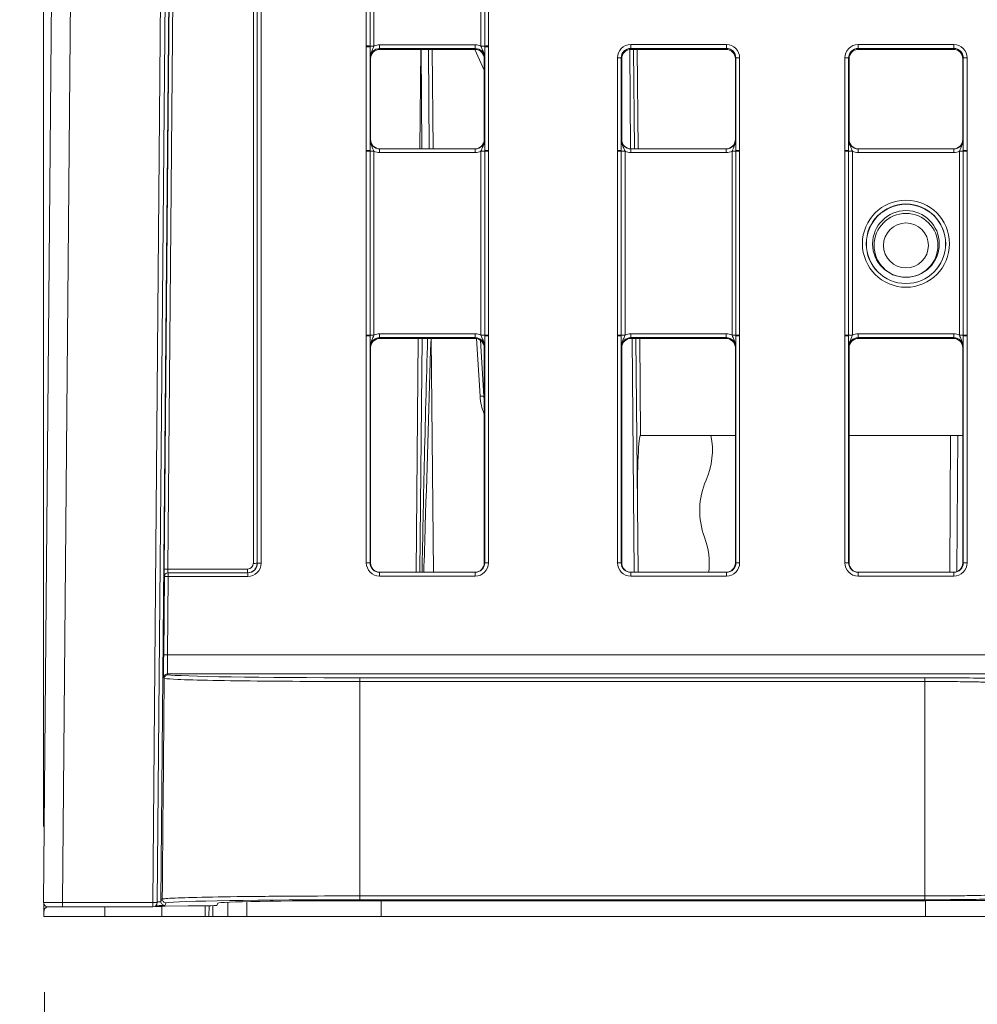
# Model space of a CAD drawing. Header units: millimetres. Extents: x 0 to 2100, y 0 to 1485.
# Tile 2 of 123: x 298 to 362, y 251 to 316. Entities that reach past the tile are written whole.
import ezdxf

# ---------------------------------------------------------------- set-up
doc = ezdxf.new("R2010")
doc.units = ezdxf.units.MM
doc.header["$LTSCALE"] = 5
doc.styles.add('SLDTEXTSTYLE1', font='TXT', dxfattribs={"width": 0.75})
doc.dimstyles.new('SLDDIMSTYLE1', dxfattribs={"dimtxt": 12.5, "dimasz": 15, "dimexe": 0, "dimexo": 0.0625, "dimgap": 3.125, "dimtad": 1, "dimdec": 1, "dimlfac": 0.8, "dimrnd": 1e-09, "dimzin": 4, "dimdsep": 46, "dimtxsty": 'SLDTEXTSTYLE1', "dimblk1": 'CLOSED', "dimblk2": 'CLOSED', "dimsah": 1, "dimcen": 0.09, "dimadec": 0, "dimazin": 1, "dimtfac": 1, "dimtofl": 0, "dimtmove": 0, "dimatfit": 3, "dimldrblk": 'CLOSED', "dimfxl": 0, "dimfrac": 2, "dimtolj": 1, "dimtzin": 12, "dimarcsym": 0})
doc.dimstyles.new('SLDDIMSTYLE2', dxfattribs={"dimtxt": 12.5, "dimasz": 15, "dimexe": 0, "dimexo": 0.0625, "dimgap": 3.125, "dimtad": 1, "dimdec": 0, "dimlfac": 0.8, "dimrnd": 1e-09, "dimzin": 12, "dimdsep": 46, "dimtxsty": 'SLDTEXTSTYLE1', "dimblk1": 'CLOSED', "dimblk2": 'CLOSED', "dimsah": 1, "dimcen": 0.09, "dimadec": 0, "dimazin": 3, "dimtfac": 1, "dimtmove": 0, "dimatfit": 0, "dimldrblk": 'CLOSED', "dimfxl": 0, "dimfrac": 2, "dimtolj": 1, "dimtzin": 12, "dimarcsym": 0})

# ---------------------------------------------------------------- blocks, each defined once
blk = doc.blocks.new('_CLOSED')
at = {"color": 0, "linetype": 'ByBlock', "lineweight": -2}
for p, q in [((-1, 0.166667), (0, 0)), ((-1, 0.166667), (-1, -0.166667)), ((0, 0), (-1, -0.166667)), ((0, 0), (-1, 0))]:
    blk.add_line(p, q, dxfattribs=at)
blk = doc.blocks.new('_D_5')
at = {"color": 7, "linetype": 'Continuous', "lineweight": 0}
for p, q in [((300.037, 252.054), (300.576, 190.218)), ((570.028, 252.054), (570.547, 192.574)), ((300.533, 195.218), (570.503, 197.574))]:
    blk.add_line(p, q, dxfattribs=at)
at = {"color": 7, "linetype": 'Continuous', "lineweight": 0, "xscale": 15, "yscale": 15}
for p, rotation in [((570.503, 197.574, -23.722), 0.4999999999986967), ((300.533, 195.218, -23.722), 180.4999999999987)]:
    blk.add_blockref('_CLOSED', p, dxfattribs=dict(at, rotation=rotation))
at = {"color": 7, "linetype": 'Continuous', "lineweight": 0, "insert": (414.597, 212.327), "char_height": 12.5, "attachment_point": 1, "rotation": 0.5, "style": 'SLDTEXTSTYLE1'}
blk.add_mtext('216.0', dxfattribs=at)
blk = doc.blocks.new('_D_6')
at = {"color": 7, "linetype": 'Continuous', "lineweight": 0}
for p, q in [((299.988, 262.982), (299.988, 575.977)), ((324.417, 551.192), (324.417, 575.977)), ((299.988, 570.977), (240.734, 570.977)), ((299.988, 570.977), (324.417, 570.977)), ((324.417, 570.977), (354.417, 570.977))]:
    blk.add_line(p, q, dxfattribs=at)
at = {"color": 7, "linetype": 'Continuous', "lineweight": 0, "xscale": 15, "yscale": 15}
blk.add_blockref('_CLOSED', (299.988, 570.977, -23.722), dxfattribs=at)
at = {"color": 7, "linetype": 'Continuous', "lineweight": 0, "xscale": 15, "yscale": 15, "rotation": 180.0000000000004}
blk.add_blockref('_CLOSED', (324.417, 570.977, -23.722), dxfattribs=at)
at = {"color": 7, "linetype": 'Continuous', "lineweight": 0, "insert": (240.734, 587.09), "char_height": 12.5, "attachment_point": 1, "style": 'SLDTEXTSTYLE1'}
blk.add_mtext('20', dxfattribs=at)

msp = doc.modelspace()

# ---------------------------------------------------------------- linework, layer by layer
at = {"color": 7, "linetype": 'Continuous', "lineweight": 15}
for p, q in [((299.988, 257.982), (302.398, 534.15)), ((303.649, 534.186), (301.238, 257.982)), ((307.183, 257.982), (309.354, 506.762)), ((309.654, 506.757), (307.483, 257.977)), ((307.941, 279.967), (309.885, 502.73)), ((310.135, 502.73), (308.191, 279.967)), ((313.82, 280.342), (313.82, 502.355)), ((314.07, 502.357), (314.07, 280.344)), ((314.082, 280.344), (314.082, 502.381)), ((314.332, 502.383), (314.332, 280.347)), ((309.817, 495.569), (307.725, 258.038)), ((321.271, 314.462), (321.271, 338.455)), ((321.521, 338.453), (321.521, 314.459)), ((321.771, 338.451), (321.771, 314.457)), ((328.832, 314.457), (328.832, 338.451)), ((329.082, 314.459), (329.082, 338.453)), ((329.332, 338.455), (329.332, 314.462)), ((321.271, 314.402), (321.271, 314.462)), ((321.271, 307.58), (321.271, 314.402)), ((321.521, 314.459), (321.521, 314.4)), ((321.521, 314.4), (321.521, 307.578)), ((322.15, 314.292), (322.15, 314.544)), ((322.15, 314.544), (328.452, 314.544)), ((328.452, 314.292), (322.15, 314.292)), ((322.15, 314.292), (322.176, 314.239)), ((328.426, 314.239), (328.452, 314.292)), ((328.452, 314.292), (328.452, 314.544)), ((329.082, 314.4), (329.082, 314.459)), ((329.082, 307.578), (329.082, 314.4)), ((329.332, 314.462), (329.332, 314.402)), ((329.332, 314.402), (329.332, 307.58)), ((338.708, 314.552), (345.019, 314.552)), ((338.708, 314.3), (338.708, 314.552)), ((345.019, 314.3), (338.708, 314.3)), ((338.708, 314.3), (338.739, 314.239)), ((344.989, 314.239), (345.019, 314.3)), ((345.019, 314.3), (345.019, 314.552)), ((353.708, 314.552), (360.019, 314.552)), ((353.708, 314.552), (353.708, 314.3)), ((360.019, 314.3), (353.708, 314.3)), ((353.708, 314.3), (353.739, 314.239)), ((359.989, 314.239), (360.019, 314.3)), ((360.019, 314.552), (360.019, 314.3)), ((321.551, 313.614), (321.525, 313.667)), ((328.426, 314.239), (322.176, 314.239)), ((324.863, 314.239), (324.805, 307.677)), ((325.614, 314.239), (325.672, 307.677)), ((329.051, 312.877), (328.428, 314.239)), ((329.077, 313.667), (329.051, 313.614)), ((337.833, 307.58), (337.833, 313.677)), ((338.083, 313.675), (338.083, 307.578)), ((338.114, 313.614), (338.083, 313.675)), ((344.989, 314.239), (338.739, 314.239)), ((338.891, 314.239), (338.949, 307.677)), ((345.644, 313.675), (345.614, 313.614)), ((345.644, 307.578), (345.644, 313.675)), ((345.894, 313.677), (345.894, 307.58)), ((352.833, 307.58), (352.833, 313.677)), ((353.083, 313.675), (353.083, 307.578)), ((353.114, 313.614), (353.083, 313.675)), ((359.989, 314.239), (353.739, 314.239)), ((360.644, 313.675), (360.614, 313.614)), ((360.644, 307.578), (360.644, 313.675)), ((360.894, 313.677), (360.894, 307.58)), ((321.551, 313.614), (321.551, 308.302)), ((329.051, 313.614), (329.051, 308.302)), ((338.114, 313.614), (338.114, 308.302)), ((345.614, 308.302), (345.614, 313.614)), ((353.114, 313.614), (353.114, 308.302)), ((360.614, 308.302), (360.614, 313.614)), ((321.525, 308.302), (321.551, 308.302)), ((329.051, 308.302), (329.077, 308.302)), ((338.087, 308.302), (338.114, 308.302)), ((345.614, 308.302), (345.64, 308.302)), ((353.087, 308.302), (353.114, 308.302)), ((360.614, 308.302), (360.64, 308.302)), ((321.271, 307.52), (321.271, 307.58)), ((321.271, 295.399), (321.271, 307.52)), ((321.521, 307.578), (321.521, 307.518)), ((321.521, 307.518), (321.521, 295.397)), ((321.771, 307.515), (321.771, 295.395)), ((322.15, 307.429), (322.15, 307.677)), ((322.15, 307.677), (328.452, 307.677)), ((328.452, 307.429), (322.15, 307.429)), ((328.452, 307.429), (328.452, 307.677)), ((328.832, 295.395), (328.832, 307.515)), ((329.082, 307.518), (329.082, 307.578)), ((329.082, 295.397), (329.082, 307.518)), ((329.332, 307.58), (329.332, 307.52)), ((329.332, 307.52), (329.332, 295.399)), ((337.833, 307.52), (337.833, 307.58)), ((337.833, 295.399), (337.833, 307.52)), ((338.083, 307.578), (338.083, 307.518)), ((338.083, 307.518), (338.083, 295.397)), ((338.333, 307.515), (338.333, 295.395)), ((338.712, 307.677), (338.712, 307.429)), ((338.712, 307.677), (345.015, 307.677)), ((345.015, 307.429), (338.712, 307.429)), ((345.015, 307.677), (345.015, 307.429)), ((345.394, 295.395), (345.394, 307.515)), ((345.644, 307.518), (345.644, 307.578)), ((345.644, 295.397), (345.644, 307.518)), ((345.894, 307.58), (345.894, 307.52)), ((345.894, 307.52), (345.894, 295.399)), ((352.833, 307.52), (352.833, 307.58)), ((352.833, 295.399), (352.833, 307.52)), ((353.083, 307.578), (353.083, 307.518)), ((353.083, 307.518), (353.083, 295.397)), ((353.333, 307.515), (353.333, 295.395)), ((353.712, 307.429), (353.712, 307.677)), ((353.712, 307.677), (360.015, 307.677)), ((360.015, 307.429), (353.712, 307.429)), ((360.015, 307.429), (360.015, 307.677)), ((360.394, 295.395), (360.394, 307.515)), ((360.644, 307.518), (360.644, 307.578)), ((360.644, 295.397), (360.644, 307.518)), ((360.894, 307.58), (360.894, 307.52)), ((360.894, 307.52), (360.894, 295.399)), ((322.15, 295.229), (322.15, 295.481)), ((322.15, 295.481), (328.452, 295.481)), ((328.452, 295.229), (328.452, 295.481)), ((338.712, 295.481), (338.712, 295.229)), ((338.712, 295.481), (345.015, 295.481)), ((345.015, 295.481), (345.015, 295.229)), ((353.712, 295.229), (353.712, 295.481)), ((353.712, 295.481), (360.015, 295.481)), ((360.015, 295.229), (360.015, 295.481)), ((321.271, 295.339), (321.271, 295.399)), ((321.271, 280.379), (321.271, 295.339)), ((321.521, 295.397), (321.521, 295.337)), ((321.521, 295.337), (321.521, 280.377)), ((328.452, 295.229), (322.15, 295.229)), ((322.15, 295.229), (322.176, 295.177)), ((328.426, 295.177), (322.176, 295.177)), ((324.696, 295.177), (324.562, 279.752)), ((325.558, 295.177), (325.692, 279.752)), ((328.426, 295.177), (328.452, 295.229)), ((328.795, 295.056), (329.022, 291.355)), ((329.082, 295.337), (329.082, 295.397)), ((329.082, 280.377), (329.082, 295.337)), ((329.332, 295.399), (329.332, 295.339)), ((329.332, 295.339), (329.332, 280.379)), ((337.833, 295.339), (337.833, 295.399)), ((337.833, 280.379), (337.833, 295.339)), ((338.083, 295.397), (338.083, 295.337)), ((338.083, 295.337), (338.083, 280.377)), ((345.015, 295.229), (338.712, 295.229)), ((338.712, 295.229), (338.739, 295.177)), ((344.989, 295.177), (338.739, 295.177)), ((339.058, 295.177), (339.192, 279.752)), ((344.989, 295.177), (345.015, 295.229)), ((345.644, 295.337), (345.644, 295.397)), ((345.644, 280.377), (345.644, 295.337)), ((345.894, 295.399), (345.894, 295.339)), ((345.894, 295.339), (345.894, 280.379)), ((352.833, 295.339), (352.833, 295.399)), ((352.833, 280.379), (352.833, 295.339)), ((353.083, 295.397), (353.083, 295.337)), ((353.083, 295.337), (353.083, 280.377)), ((360.015, 295.229), (353.712, 295.229)), ((353.712, 295.229), (353.739, 295.177)), ((359.989, 295.177), (353.739, 295.177)), ((359.989, 295.177), (360.015, 295.229)), ((360.644, 295.337), (360.644, 295.397)), ((360.644, 280.377), (360.644, 295.337)), ((360.894, 295.399), (360.894, 295.339)), ((360.894, 295.339), (360.894, 280.379)), ((321.551, 294.552), (321.525, 294.604)), ((321.551, 294.552), (321.551, 280.377)), ((329.077, 294.604), (329.051, 294.552)), ((329.051, 294.552), (329.051, 280.377)), ((338.114, 294.552), (338.087, 294.604)), ((338.114, 294.552), (338.114, 280.377)), ((345.64, 294.604), (345.614, 294.552)), ((345.614, 280.377), (345.614, 294.552)), ((353.114, 294.552), (353.087, 294.604)), ((353.114, 294.552), (353.114, 280.377)), ((360.64, 294.604), (360.614, 294.552)), ((360.614, 280.377), (360.614, 294.552)), ((345.614, 288.782), (339.364, 288.782)), ((360.614, 288.782), (353.114, 288.782)), ((308.191, 279.967), (313.445, 279.967)), ((313.445, 279.72), (313.445, 279.967)), ((314.07, 280.344), (314.082, 280.344)), ((321.521, 280.377), (321.551, 280.377)), ((329.051, 280.377), (329.082, 280.377)), ((338.083, 280.377), (338.114, 280.377)), ((345.614, 280.377), (345.644, 280.377)), ((353.083, 280.377), (353.114, 280.377)), ((360.614, 280.377), (360.644, 280.377)), ((307.908, 274.301), (307.953, 279.472)), ((307.953, 279.472), (307.941, 279.472)), ((308.203, 279.472), (308.158, 274.3)), ((308.191, 279.72), (308.203, 279.72)), ((308.203, 279.72), (313.457, 279.72)), ((308.203, 279.72), (308.203, 279.472)), ((313.457, 279.472), (308.203, 279.472)), ((313.457, 279.72), (313.457, 279.472)), ((322.146, 279.504), (322.146, 279.752)), ((322.146, 279.752), (328.457, 279.752)), ((328.457, 279.504), (322.146, 279.504)), ((328.457, 279.504), (328.457, 279.752)), ((338.708, 279.504), (338.708, 279.752)), ((338.708, 279.752), (345.019, 279.752)), ((345.019, 279.504), (338.708, 279.504)), ((345.019, 279.504), (345.019, 279.752)), ((353.708, 279.752), (353.708, 279.504)), ((353.708, 279.752), (360.019, 279.752)), ((360.019, 279.504), (353.708, 279.504)), ((360.019, 279.752), (360.019, 279.504)), ((308.158, 274.3), (561.819, 274.3)), ((307.94, 272.748), (307.908, 272.814)), ((307.94, 272.748), (307.94, 272.748)), ((308.158, 273.062), (308.19, 272.996)), ((561.819, 273.062), (308.158, 273.062)), ((320.85, 272.798), (358.114, 272.798)), ((320.85, 272.798), (320.85, 272.55)), ((358.114, 272.798), (358.114, 272.55)), ((320.85, 272.55), (320.85, 258.409)), ((358.114, 272.55), (320.85, 272.55)), ((358.114, 272.55), (358.114, 258.409)), ((299.996, 257.325), (300, 257.895)), ((301.238, 257.982), (301.238, 257.679)), ((301.238, 257.982), (307.183, 257.982)), ((307.183, 257.982), (307.183, 257.679)), ((307.725, 258.038), (307.812, 258.209)), ((307.812, 258.209), (307.812, 258.209)), ((308.062, 257.957), (307.975, 257.785)), ((311.403, 257.775), (311.484, 257.934)), ((313.39, 257.053), (313.399, 258.031)), ((320.85, 258.157), (320.85, 258.409)), ((320.85, 258.409), (358.114, 258.409)), ((358.114, 258.157), (320.85, 258.157)), ((320.85, 258.096), (358.114, 258.096)), ((358.114, 258.157), (358.114, 258.409)), ((299.996, 257.325), (299.993, 257.053)), ((300.273, 257.68), (300.247, 257.68)), ((301.238, 257.679), (300.288, 257.679)), ((307.183, 257.679), (301.238, 257.679)), ((304.028, 257.053), (304.033, 257.679)), ((307.336, 257.721), (307.814, 257.721)), ((307.814, 257.721), (307.817, 257.727)), ((308.002, 257.735), (309.528, 257.761)), ((310.778, 257.764), (309.968, 257.764)), ((310.894, 257.053), (310.901, 257.765)), ((304.028, 257.053), (299.993, 257.053)), ((307.777, 257.053), (304.028, 257.053)), ((310.644, 257.053), (307.777, 257.053)), ((310.894, 257.053), (310.644, 257.053)), ((311.144, 257.053), (310.894, 257.053)), ((312.14, 257.053), (311.144, 257.053)), ((313.39, 257.053), (312.14, 257.053)), ((313.39, 257.053), (322.249, 257.053)), ((322.249, 257.053), (358.159, 257.053)), ((358.159, 257.053), (365.99, 257.053))]:
    msp.add_line(p, q, dxfattribs=at)
at = {"color": 8, "linetype": 'Continuous', "lineweight": 15}
for p, q in [((324.886, 314.239), (324.944, 307.677)), ((325.422, 307.677), (325.364, 314.239)), ((338.699, 307.678), (338.642, 314.232)), ((339.141, 314.239), (339.199, 307.677)), ((324.946, 295.177), (324.812, 279.752)), ((328.772, 291.358), (328.539, 295.166)), ((338.942, 279.752), (338.808, 295.177)), ((339.308, 295.177), (339.364, 288.782)), ((359.75, 279.752), (359.81, 288.782)), ((360.279, 288.782), (360.22, 279.797)), ((312.14, 257.053), (312.149, 257.993)), ((322.249, 257.053), (322.249, 258.096)), ((358.159, 257.053), (358.159, 258.096)), ((300.247, 257.682), (300.247, 257.68)), ((307.783, 257.721), (307.777, 257.053)), ((310.644, 257.053), (310.651, 257.764)), ((311.151, 257.767), (311.144, 257.053))]:
    msp.add_line(p, q, dxfattribs=at)
at = {"color": 7, "linetype": 'Continuous', "lineweight": 15}
for centre, radius in [((356.864, 301.423), 2.873), ((356.864, 301.42), 2.623), ((356.864, 301.411), 2.614), ((356.864, 301.406), 2.199), ((356.864, 301.312), 2.106), ((356.864, 301.307), 1.481)]:
    msp.add_circle(centre, radius, dxfattribs=at)
for centre, radius, start, end in [((321.332, 307.054), 7.408, 88.54048, 90.47395), ((321.332, 307.091), 7.311, 88.52467, 90.48406), ((321.709, 321.865), 7.408, 268.54048, 270.47395), ((328.893, 321.865), 7.408, 269.52605, 271.45952), ((329.27, 307.054), 7.408, 89.52605, 91.45952), ((329.27, 307.091), 7.311, 89.51594, 91.47533), ((337.895, 306.367), 7.311, 88.52467, 90.48406), ((345.832, 306.367), 7.311, 89.51594, 91.47533), ((352.895, 306.367), 7.311, 88.52467, 90.48406), ((360.832, 306.367), 7.311, 89.51594, 91.47533), ((321.332, 300.269), 7.311, 88.52467, 90.48406), ((321.332, 300.112), 7.408, 88.54048, 90.47395), ((321.709, 314.923), 7.408, 268.54048, 270.47395), ((328.893, 314.923), 7.408, 269.52605, 271.45952), ((329.27, 300.269), 7.311, 89.51594, 91.47533), ((329.27, 300.112), 7.408, 89.52605, 91.45952), ((337.895, 300.269), 7.311, 88.52467, 90.48406), ((337.894, 300.112), 7.408, 88.54048, 90.47395), ((338.272, 314.923), 7.408, 268.54048, 270.47395), ((345.455, 314.923), 7.408, 269.52605, 271.45952), ((345.832, 300.269), 7.311, 89.51594, 91.47533), ((345.833, 300.112), 7.408, 89.52605, 91.45952), ((352.895, 300.269), 7.311, 88.52467, 90.48406), ((352.894, 300.112), 7.408, 88.54048, 90.47395), ((353.272, 314.923), 7.408, 268.54048, 270.47395), ((360.455, 314.923), 7.408, 269.52605, 271.45952), ((360.832, 300.269), 7.311, 89.51594, 91.47533), ((360.833, 300.112), 7.408, 89.52605, 91.45952), ((321.332, 287.991), 7.408, 88.54048, 90.47395), ((321.332, 288.029), 7.311, 88.52467, 90.48406), ((321.709, 302.803), 7.408, 268.54048, 270.47395), ((328.893, 302.803), 7.408, 269.52605, 271.45952), ((329.27, 287.991), 7.408, 89.52605, 91.45952), ((329.27, 288.029), 7.311, 89.51594, 91.47533), ((337.894, 287.991), 7.408, 88.54048, 90.47395), ((337.895, 288.029), 7.311, 88.52467, 90.48406), ((338.272, 302.803), 7.408, 268.54048, 270.47395), ((345.455, 302.803), 7.408, 269.52605, 271.45952), ((345.833, 287.991), 7.408, 89.52605, 91.45952), ((345.832, 288.029), 7.311, 89.51594, 91.47533), ((352.894, 287.991), 7.408, 88.54048, 90.47395), ((352.895, 288.029), 7.311, 88.52467, 90.48406), ((353.272, 302.803), 7.408, 268.54048, 270.47395), ((360.455, 302.803), 7.408, 269.52605, 271.45952), ((360.833, 287.991), 7.408, 89.52605, 91.45952), ((360.832, 288.029), 7.311, 89.51594, 91.47533), ((328.886, 290.514), 0.852, 80.80576, 97.65254), ((332.266, 291.572), 3.5, 183.5, 203.29892), ((332.266, 291.553), 3.25, 183.5, 188.46571), ((339.097, 287.824), 5, 336.38393, 11.04998), ((348.259, 283.818), 5, 156.38393, 200.43256), ((338.889, 280.327), 5, 353.40238, 20.43256), ((308.066, 272.659), 7.309, 89.01584, 90.97555), ((313.881, 287.653), 7.311, 269.51594, 271.47533), ((314.27, 273.036), 7.311, 89.51594, 91.47533), ((321.332, 273.069), 7.311, 88.52467, 90.48406), ((329.27, 273.069), 7.311, 89.51594, 91.47533), ((337.895, 273.069), 7.311, 88.52467, 90.48406), ((345.832, 273.069), 7.311, 89.51594, 91.47533), ((352.895, 273.069), 7.311, 88.52467, 90.48406), ((360.832, 273.069), 7.311, 89.51594, 91.47533), ((308.191, 279.47), 0.25, 90.00106, 179.49678), ((308.203, 279.47), 0.25, 90.00106, 179.49678), ((308.078, 272.164), 7.309, 89.01584, 90.97555), ((308.033, 266.993), 7.309, 89.01584, 90.97555), ((308.158, 272.812), 0.25, 90.00668, 179.48236), ((300.288, 257.979), 0.3, 179.5, 270), ((307.183, 249.384), 8.598, 88.00033, 89.99982), ((307.183, 257.979), 0.3, 270, 359.5), ((307.975, 258.035), 0.25, 179.5092, 269.993)]:
    msp.add_arc(centre, radius, start, end, dxfattribs=at)
for centre, major_axis, ratio, start_param, end_param in [((322.15, 313.667), (0.452, -0.432), 0.999832, 2.3335, 3.90422), ((322.15, 313.669), (0.744, -0.46), 0.999915, 2.124401, 2.572762), ((328.452, 313.669), (0.744, 0.46), 0.999915, 0.56883, 1.017192), ((328.452, 313.667), (0.452, 0.432), 0.999832, 5.520558, 7.091278), ((338.708, 313.677), (0.744, -0.46), 0.999915, 2.124401, 3.695121), ((338.708, 313.675), (0.452, -0.432), 0.999832, 2.3335, 3.90422), ((345.019, 313.677), (0.744, 0.46), 0.999915, 5.729657, 7.300377), ((345.019, 313.675), (0.452, 0.432), 0.999832, 5.520558, 7.091278), ((353.708, 313.677), (0.744, -0.46), 0.999915, 2.124401, 3.695121), ((353.708, 313.675), (0.452, -0.432), 0.999832, 2.3335, 3.90422), ((360.019, 313.677), (0.744, 0.46), 0.999915, 5.729657, 7.300377), ((360.019, 313.675), (0.452, 0.432), 0.999832, 5.520558, 7.091278), ((322.176, 313.614), (0.532, -0.329), 0.999915, 2.124401, 3.695121), ((328.426, 313.614), (0.532, 0.329), 0.999915, 5.729657, 7.300377), ((338.739, 313.614), (0.532, -0.329), 0.999915, 2.124401, 3.695121), ((344.989, 313.614), (0.532, 0.329), 0.999915, 5.729657, 7.300377), ((353.739, 313.614), (0.532, -0.329), 0.999915, 2.124401, 3.695121), ((359.989, 313.614), (0.532, 0.329), 0.999915, 5.729657, 7.300377), ((322.15, 308.302), (0.549, 0.3), 0.999873, 2.641898, 4.212618), ((322.176, 308.302), (0.532, 0.329), 0.999915, 2.588064, 4.158784), ((328.426, 308.302), (0.532, -0.329), 0.999915, 5.265994, 6.836714), ((328.452, 308.302), (0.549, -0.3), 0.999873, 5.21216, 6.78288), ((338.712, 308.302), (0.549, 0.3), 0.999873, 2.641898, 4.212618), ((338.739, 308.302), (0.532, 0.329), 0.999915, 2.588064, 4.158784), ((344.989, 308.302), (0.532, -0.329), 0.999915, 5.265994, 6.836714), ((345.015, 308.302), (0.549, -0.3), 0.999873, 5.21216, 6.78288), ((353.712, 308.302), (0.549, 0.3), 0.999873, 2.641898, 4.212618), ((353.739, 308.302), (0.532, 0.329), 0.999915, 2.588064, 4.158784), ((359.989, 308.302), (0.532, -0.329), 0.999915, 5.265994, 6.836714), ((360.015, 308.302), (0.549, -0.3), 0.999873, 5.21216, 6.78288), ((322.15, 308.304), (0.744, 0.46), 0.999915, 3.710423, 4.158784), ((328.452, 308.304), (0.744, -0.46), 0.999915, 5.265994, 5.714355), ((338.712, 308.304), (0.744, 0.46), 0.999915, 3.710423, 4.158784), ((345.015, 308.304), (0.744, -0.46), 0.999915, 5.265994, 5.714355), ((353.712, 308.304), (0.744, 0.46), 0.999915, 3.710423, 4.158784), ((360.015, 308.304), (0.744, -0.46), 0.999915, 5.265994, 5.714355), ((322.15, 294.606), (0.744, -0.46), 0.999915, 2.124401, 2.572762), ((328.452, 294.606), (0.744, 0.46), 0.999915, 0.56883, 1.017192), ((338.712, 294.606), (0.744, -0.46), 0.999915, 2.124401, 2.572762), ((345.015, 294.606), (0.744, 0.46), 0.999915, 0.56883, 1.017192), ((353.712, 294.606), (0.744, -0.46), 0.999915, 2.124401, 2.572762), ((360.015, 294.606), (0.744, 0.46), 0.999915, 0.56883, 1.017192), ((322.15, 294.604), (0.452, -0.432), 0.999832, 2.3335, 3.90422), ((322.176, 294.552), (0.532, -0.329), 0.999915, 2.124401, 3.695121), ((328.426, 294.552), (0.532, 0.329), 0.999915, 5.729657, 7.300377), ((328.452, 294.604), (0.452, 0.432), 0.999832, 5.520558, 7.091278), ((338.712, 294.604), (0.452, -0.432), 0.999832, 2.3335, 3.90422), ((338.739, 294.552), (0.532, -0.329), 0.999915, 2.124401, 3.695121), ((344.989, 294.552), (0.532, 0.329), 0.999915, 5.729657, 7.300377), ((345.015, 294.604), (0.452, 0.432), 0.999832, 5.520558, 7.091278), ((353.712, 294.604), (0.452, -0.432), 0.999832, 2.3335, 3.90422), ((353.739, 294.552), (0.532, -0.329), 0.999915, 2.124401, 3.695121), ((359.989, 294.552), (0.532, 0.329), 0.999915, 5.729657, 7.300377), ((360.015, 294.604), (0.452, 0.432), 0.999832, 5.520558, 7.091278), ((339.405, 284.014), (-0.042, 4.768), 0.052432, 6.28275, 7.853446), ((307.946, 279.972), (0.004, 0.5), 0.00865, 1.579599, 3.141669), ((308.196, 279.97), (0.004, 0.25), 0.017296, 1.579828, 3.141897), ((313.444, 280.345), (0.477, -0.404), 0.999954, 5.415223, 6.985943), ((313.444, 280.342), (0.319, -0.197), 0.999915, 5.265994, 6.836714), ((313.456, 280.347), (0.744, -0.46), 0.999915, 5.265994, 6.836714), ((313.456, 280.345), (0.549, -0.3), 0.999873, 5.21216, 6.78288), ((322.146, 280.379), (0.744, 0.46), 0.999915, 2.588064, 4.158784), ((322.146, 280.377), (0.549, 0.3), 0.999873, 2.641898, 4.212618), ((322.176, 280.377), (0.532, 0.329), 0.999915, 2.588064, 4.158784), ((328.426, 280.377), (0.532, -0.329), 0.999915, 5.265994, 6.836714), ((328.456, 280.379), (0.744, -0.46), 0.999915, 5.265994, 6.836714), ((328.456, 280.377), (0.549, -0.3), 0.999873, 5.21216, 6.78288), ((338.708, 280.379), (0.744, 0.46), 0.999915, 2.588064, 4.158784), ((338.708, 280.377), (0.549, 0.3), 0.999873, 2.641898, 4.212618), ((338.739, 280.377), (0.532, 0.329), 0.999915, 2.588064, 4.158784), ((344.989, 280.377), (0.532, -0.329), 0.999915, 5.265994, 6.836714), ((345.019, 280.379), (0.744, -0.46), 0.999915, 5.265994, 6.836714), ((345.019, 280.377), (0.549, -0.3), 0.999873, 5.21216, 6.78288), ((353.708, 280.379), (0.744, 0.46), 0.999915, 2.588064, 4.158784), ((353.708, 280.377), (0.549, 0.3), 0.999873, 2.641898, 4.212618), ((353.739, 280.377), (0.532, 0.329), 0.999915, 2.588064, 4.158784), ((359.989, 280.377), (0.532, -0.329), 0.999915, 5.265994, 6.836714), ((360.019, 280.379), (0.744, -0.46), 0.999915, 5.265994, 6.836714), ((360.019, 280.377), (0.549, -0.3), 0.999873, 5.21216, 6.78288), ((307.921, 274.314), (0.013, 1.5), 0.00865, 1.579599, 3.124216), ((308.171, 274.311), (0.013, 1.25), 0.01038, 1.579633, 3.124249), ((310.584, 574.38), (10.355, 1176.506), 0.00001, 4.440307, 4.453114), ((320.85, 273.02), (12.738, 0), 0.017455, 3.251747, 4.712389), ((358.114, 272.712), (4.929, 0), 0.017455, 0.436194, 1.570796), ((301.238, 257.979), (1.25, -0.003), 0.002094, 1.570859, 3.141579), ((320.85, 257.932), (12.865, 0), 0.017455, 1.570796, 3.032483), ((320.85, 257.932), (9.367, 0), 0.017455, 1.570796, 3.132713), ((358.114, 258.241), (4.807, 0), 0.017455, 4.712389, 5.846715), ((358.114, 258.241), (8.305, 0), 0.017455, 4.712389, 5.846715), ((300.246, 257.323), (0.003, 0.357), 0.700923, 0.006065, 1.57069), ((308.442, 257.727), (0.625, 0), 0.017454, 2.351716, 3.132789), ((309.968, 257.754), (0.625, 0), 0.017454, 1.570643, 2.351716), ((310.778, 257.775), (0.625, 0), 0.017454, 4.712237, 6.274306)]:
    msp.add_ellipse(centre, major_axis=major_axis, ratio=ratio, start_param=start_param, end_param=end_param, dxfattribs=at)
at = {"color": 8, "linetype": 'Continuous', "lineweight": 15}
for centre, major_axis, ratio, start_param, end_param in [((306.475, 258.036), (1.25, 0.002), 0.02106, 5.650302, 6.274312), ((306.475, 257.786), (1.5, 0), 0.017455, 5.370513, 6.274381)]:
    msp.add_ellipse(centre, major_axis=major_axis, ratio=ratio, start_param=start_param, end_param=end_param, dxfattribs=at)
at = {"color": 7, "linetype": 'Continuous', "lineweight": 15}
for points, knots in [([(321.525, 313.667), (321.525, 313.668), (321.525, 313.692), (321.524, 313.781), (321.522, 313.944), (321.521, 314.17), (321.521, 314.335), (321.521, 314.4)], [0, 0, 0, 0, 0.005551, 0.123014, 0.446974, 0.782817, 1, 1, 1, 1]), ([(321.525, 313.667), (321.525, 313.669), (321.525, 313.709), (321.534, 313.847), (321.597, 314.057), (321.701, 314.267), (321.75, 314.403), (321.771, 314.457)], [0, 0, 0, 0, 0.006601, 0.146171, 0.501239, 0.799231, 1, 1, 1, 1]), ([(328.832, 314.457), (328.852, 314.403), (328.901, 314.267), (329.005, 314.057), (329.068, 313.847), (329.077, 313.709), (329.077, 313.669), (329.077, 313.667)], [0, 0, 0, 0, 0.200769, 0.498761, 0.853829, 0.993399, 1, 1, 1, 1]), ([(329.082, 314.4), (329.081, 314.335), (329.081, 314.17), (329.08, 313.944), (329.078, 313.781), (329.077, 313.692), (329.077, 313.668), (329.077, 313.667)], [0, 0, 0, 0, 0.217183, 0.553026, 0.876986, 0.994449, 1, 1, 1, 1]), ([(321.521, 307.578), (321.521, 307.642), (321.521, 307.806), (321.522, 308.03), (321.524, 308.19), (321.525, 308.277), (321.525, 308.301), (321.525, 308.302)], [0, 0, 0, 0, 0.2171826, 0.5530263, 0.8769859, 0.9944494, 1, 1, 1, 1]), ([(321.525, 308.302), (321.525, 308.3), (321.525, 308.26), (321.534, 308.123), (321.597, 307.913), (321.701, 307.705), (321.75, 307.57), (321.771, 307.515)], [0, 0, 0, 0, 0.006601, 0.146171, 0.501239, 0.799231, 1, 1, 1, 1]), ([(328.832, 307.515), (328.852, 307.57), (328.901, 307.705), (329.005, 307.913), (329.068, 308.123), (329.077, 308.26), (329.077, 308.3), (329.077, 308.302)], [0, 0, 0, 0, 0.200769, 0.498761, 0.853829, 0.993399, 1, 1, 1, 1]), ([(329.077, 308.302), (329.077, 308.301), (329.077, 308.277), (329.078, 308.19), (329.08, 308.03), (329.081, 307.806), (329.081, 307.642), (329.082, 307.578)], [0, 0, 0, 0, 0.005551, 0.123014, 0.446974, 0.782817, 1, 1, 1, 1]), ([(338.083, 307.578), (338.083, 307.642), (338.083, 307.806), (338.085, 308.03), (338.086, 308.19), (338.087, 308.277), (338.087, 308.301), (338.087, 308.302)], [0, 0, 0, 0, 0.217183, 0.553026, 0.876986, 0.994449, 1, 1, 1, 1]), ([(338.333, 307.515), (338.313, 307.57), (338.263, 307.705), (338.16, 307.913), (338.097, 308.123), (338.087, 308.26), (338.087, 308.3), (338.087, 308.302)], [0, 0, 0, 0, 0.200769, 0.498761, 0.853829, 0.993399, 1, 1, 1, 1]), ([(345.64, 308.302), (345.64, 308.3), (345.64, 308.26), (345.63, 308.123), (345.567, 307.913), (345.464, 307.705), (345.414, 307.57), (345.394, 307.515)], [0, 0, 0, 0, 0.006601, 0.146171, 0.501239, 0.799231, 1, 1, 1, 1]), ([(345.64, 308.302), (345.64, 308.301), (345.64, 308.277), (345.641, 308.19), (345.642, 308.03), (345.644, 307.806), (345.644, 307.642), (345.644, 307.578)], [0, 0, 0, 0, 0.005551, 0.123014, 0.446974, 0.782817, 1, 1, 1, 1]), ([(353.083, 307.578), (353.083, 307.642), (353.083, 307.806), (353.085, 308.03), (353.086, 308.19), (353.087, 308.277), (353.087, 308.301), (353.087, 308.302)], [0, 0, 0, 0, 0.217183, 0.553026, 0.876986, 0.994449, 1, 1, 1, 1]), ([(353.087, 308.302), (353.087, 308.3), (353.087, 308.26), (353.097, 308.123), (353.16, 307.913), (353.263, 307.705), (353.313, 307.57), (353.333, 307.515)], [0, 0, 0, 0, 0.0066012, 0.1461709, 0.5012392, 0.7992313, 1, 1, 1, 1]), ([(360.394, 307.515), (360.414, 307.57), (360.464, 307.705), (360.567, 307.913), (360.63, 308.123), (360.64, 308.26), (360.64, 308.3), (360.64, 308.302)], [0, 0, 0, 0, 0.2007687, 0.4987608, 0.8538291, 0.9933988, 1, 1, 1, 1]), ([(360.64, 308.302), (360.64, 308.301), (360.64, 308.277), (360.641, 308.19), (360.642, 308.03), (360.644, 307.806), (360.644, 307.642), (360.644, 307.578)], [0, 0, 0, 0, 0.005551, 0.123014, 0.446974, 0.782817, 1, 1, 1, 1]), ([(321.525, 294.604), (321.525, 294.605), (321.525, 294.63), (321.524, 294.719), (321.522, 294.882), (321.521, 295.108), (321.521, 295.272), (321.521, 295.337)], [0, 0, 0, 0, 0.005551, 0.123014, 0.446974, 0.782817, 1, 1, 1, 1]), ([(321.525, 294.604), (321.525, 294.606), (321.525, 294.646), (321.534, 294.784), (321.597, 294.995), (321.701, 295.205), (321.75, 295.34), (321.771, 295.395)], [0, 0, 0, 0, 0.006601, 0.146171, 0.501239, 0.799231, 1, 1, 1, 1]), ([(324.947, 279.752), (324.993, 282.101), (325.092, 287.243), (325.237, 292.384), (325.315, 295.177)], [0, 0, 0, 0, 0.4567737, 1, 1, 1, 1]), ([(325.539, 295.177), (325.412, 291.067), (325.254, 285.925), (325.095, 280.784), (325.063, 279.752)], [0, 0, 0, 0, 0.799383, 1, 1, 1, 1]), ([(328.832, 295.395), (328.852, 295.34), (328.901, 295.205), (329.005, 294.995), (329.068, 294.784), (329.077, 294.646), (329.077, 294.606), (329.077, 294.604)], [0, 0, 0, 0, 0.200769, 0.498761, 0.853829, 0.993399, 1, 1, 1, 1]), ([(329.082, 295.337), (329.081, 295.272), (329.081, 295.108), (329.08, 294.882), (329.078, 294.719), (329.077, 294.63), (329.077, 294.605), (329.077, 294.604)], [0, 0, 0, 0, 0.217183, 0.553026, 0.876986, 0.994449, 1, 1, 1, 1]), ([(338.087, 294.604), (338.087, 294.605), (338.087, 294.63), (338.086, 294.719), (338.085, 294.882), (338.083, 295.108), (338.083, 295.272), (338.083, 295.337)], [0, 0, 0, 0, 0.005551, 0.123014, 0.446974, 0.782817, 1, 1, 1, 1]), ([(338.333, 295.395), (338.313, 295.34), (338.263, 295.205), (338.16, 294.995), (338.097, 294.784), (338.087, 294.646), (338.087, 294.606), (338.087, 294.604)], [0, 0, 0, 0, 0.200769, 0.498761, 0.853829, 0.993399, 1, 1, 1, 1]), ([(345.64, 294.604), (345.64, 294.606), (345.64, 294.646), (345.63, 294.784), (345.567, 294.995), (345.464, 295.205), (345.414, 295.34), (345.394, 295.395)], [0, 0, 0, 0, 0.006601, 0.146171, 0.501239, 0.799231, 1, 1, 1, 1]), ([(345.644, 295.337), (345.644, 295.272), (345.644, 295.108), (345.642, 294.882), (345.641, 294.719), (345.64, 294.63), (345.64, 294.605), (345.64, 294.604)], [0, 0, 0, 0, 0.217183, 0.553026, 0.876986, 0.994449, 1, 1, 1, 1]), ([(353.087, 294.604), (353.087, 294.605), (353.087, 294.63), (353.086, 294.719), (353.085, 294.882), (353.083, 295.108), (353.083, 295.272), (353.083, 295.337)], [0, 0, 0, 0, 0.005551, 0.123014, 0.446974, 0.782817, 1, 1, 1, 1]), ([(353.087, 294.604), (353.087, 294.606), (353.087, 294.646), (353.097, 294.784), (353.16, 294.995), (353.263, 295.205), (353.313, 295.34), (353.333, 295.395)], [0, 0, 0, 0, 0.006601, 0.146171, 0.501239, 0.799231, 1, 1, 1, 1]), ([(360.394, 295.395), (360.414, 295.34), (360.464, 295.205), (360.567, 294.995), (360.63, 294.784), (360.64, 294.646), (360.64, 294.606), (360.64, 294.604)], [0, 0, 0, 0, 0.2007687, 0.4987608, 0.8538291, 0.9933988, 1, 1, 1, 1]), ([(360.644, 295.337), (360.644, 295.272), (360.644, 295.108), (360.642, 294.882), (360.641, 294.719), (360.64, 294.63), (360.64, 294.605), (360.64, 294.604)], [0, 0, 0, 0, 0.2171826, 0.5530263, 0.8769859, 0.9944494, 1, 1, 1, 1]), ([(308.19, 272.996), (308.186, 272.996), (308.169, 272.995), (308.123, 272.989), (308.057, 272.963), (307.993, 272.907), (307.949, 272.832), (307.943, 272.776), (307.94, 272.748)], [0, 0, 0, 0, 0.028565, 0.136354, 0.352523, 0.568431, 0.784214, 1, 1, 1, 1]), ([(320.85, 272.55), (320.684, 272.55), (319.848, 272.55), (317.67, 272.555), (314.346, 272.575), (310.979, 272.622), (308.682, 272.682), (308.172, 272.728), (307.94, 272.748)], [0, 0, 0, 0, 0.026443, 0.13251, 0.34663, 0.577193, 0.807783, 1, 1, 1, 1]), ([(362.355, 272.5), (362.279, 272.503), (361.967, 272.514), (361.146, 272.531), (359.741, 272.547), (358.664, 272.549), (358.114, 272.55)], [0, 0, 0, 0, 0.094734, 0.392027, 0.689322, 1, 1, 1, 1]), ([(358.114, 258.409), (358.281, 258.409), (358.958, 258.41), (360.117, 258.416), (361.432, 258.433), (361.97, 258.449), (362.243, 258.458)], [0, 0, 0, 0, 0.097297, 0.394568, 0.691837, 1, 1, 1, 1]), ([(307.812, 258.209), (307.832, 258.212), (307.932, 258.226), (308.423, 258.262), (309.973, 258.317), (313.039, 258.37), (316.871, 258.403), (319.597, 258.407), (320.85, 258.409)], [0, 0, 0, 0, 0.026168, 0.131127, 0.342968, 0.573441, 0.803885, 1, 1, 1, 1]), ([(308.062, 257.957), (308.058, 257.957), (308.039, 257.957), (307.992, 257.964), (307.925, 257.992), (307.862, 258.049), (307.82, 258.125), (307.815, 258.181), (307.812, 258.209)], [0, 0, 0, 0, 0.028439, 0.145933, 0.359694, 0.573205, 0.786601, 1, 1, 1, 1])]:
    msp.add_open_spline(points, degree=3, knots=knots, dxfattribs=at)

# ---------------------------------------------------------------- dimensions: what is measured, and where the dimension line sits
at = {"color": 7, "linetype": 'Continuous', "lineweight": 0}
dim = msp.add_linear_dim(base=(324.417, 570.977), p1=(299.988, 257.982), p2=(324.417, 546.192), dimstyle='SLDDIMSTYLE2', dxfattribs=at)
dim.commit()
dim.dimension.update_dxf_attribs({"geometry": '_D_6', "text_midpoint": (249.97, 570.977), "dimtype": 160})
dim = msp.add_linear_dim(base=(570.503, 197.574), p1=(299.993, 257.053), p2=(569.984, 257.053), angle=0.5, dimstyle='SLDDIMSTYLE1', dxfattribs=at)
dim.commit()
dim.dimension.update_dxf_attribs({"geometry": '_D_5', "text_midpoint": (435.518, 196.396), "dimtype": 160})

doc.saveas('drawing.dxf')
